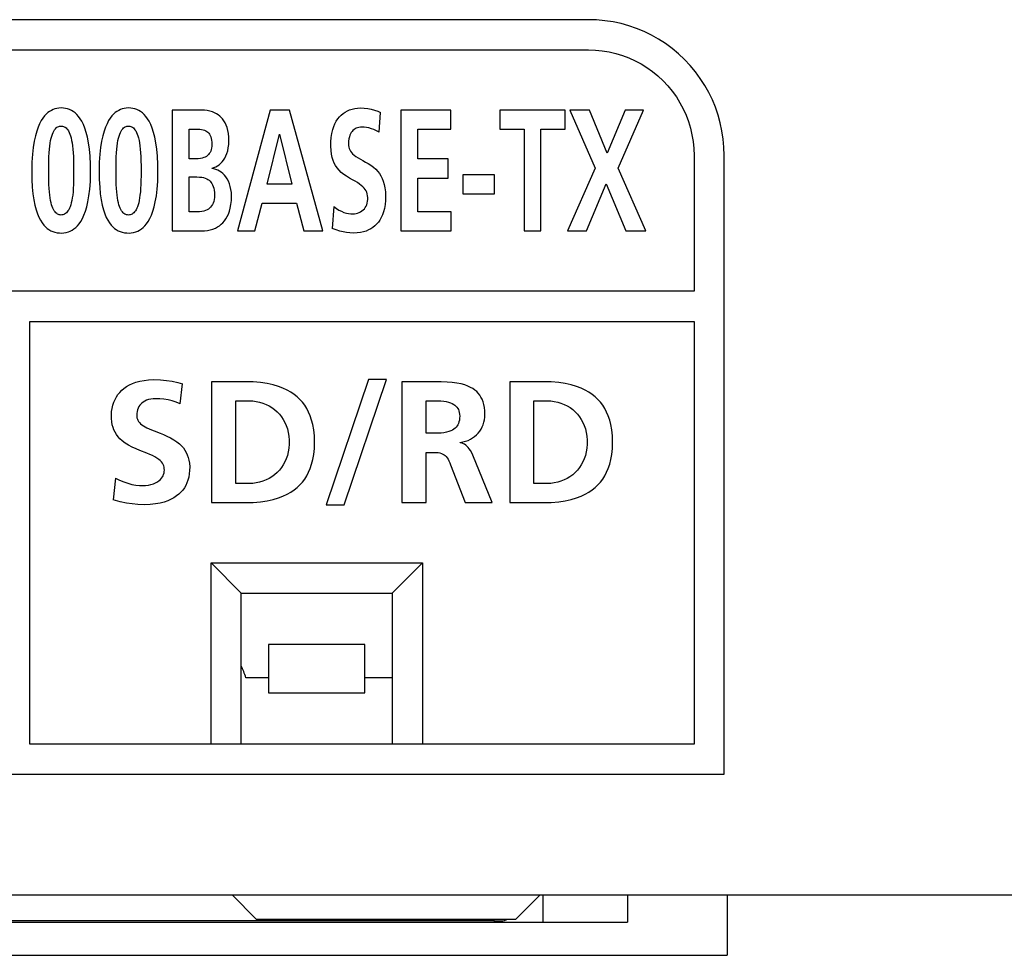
# Model space of a CAD drawing. Extents: x 0 to 819, y 0 to 477.
# Tile 12 of 24: x 644 to 661, y 178 to 194. Entities that reach past the tile are written whole.
import ezdxf

# ---------------------------------------------------------------- set-up
doc = ezdxf.new("R2010")
doc.units = 0
doc.header["$LTSCALE"] = 46.255
doc.layers.get('0').update_dxf_attribs({"linetype": 'CONTINUOUS'})
doc.layers.add('FEAT_ALL', color=7, linetype='CONTINUOUS')

msp = doc.modelspace()

# ---------------------------------------------------------------- linework, layer by layer
at = {"color": 7, "linetype": 'CONTINUOUS'}
for p, q in [((653.793, 193.812), (634.793, 193.812)), ((653.929, 193.808), (653.793, 193.812)), ((654.065, 193.795), (653.929, 193.808)), ((654.201, 193.775), (654.065, 193.795)), ((654.334, 193.746), (654.201, 193.775)), ((654.465, 193.71), (654.334, 193.746)), ((654.592, 193.666), (654.465, 193.71)), ((654.716, 193.615), (654.592, 193.666)), ((654.837, 193.556), (654.716, 193.615)), ((654.955, 193.489), (654.837, 193.556)), ((655.069, 193.415), (654.955, 193.489)), ((634.793, 193.312), (653.793, 193.312)), ((653.793, 193.312), (653.909, 193.308)), ((653.909, 193.308), (654.024, 193.297)), ((654.024, 193.297), (654.137, 193.278)), ((654.137, 193.278), (654.248, 193.252)), ((655.179, 193.334), (655.069, 193.415)), ((655.284, 193.246), (655.179, 193.334)), ((654.248, 193.252), (654.357, 193.219)), ((654.357, 193.219), (654.463, 193.179)), ((654.463, 193.179), (654.566, 193.133)), ((654.566, 193.133), (654.666, 193.079)), ((655.384, 193.153), (655.284, 193.246)), ((655.477, 193.053), (655.384, 193.153)), ((654.666, 193.079), (654.763, 193.019)), ((654.763, 193.019), (654.856, 192.952)), ((654.856, 192.952), (654.946, 192.879)), ((655.565, 192.948), (655.477, 193.053)), ((655.647, 192.838), (655.565, 192.948)), ((654.946, 192.879), (655.03, 192.799)), ((655.03, 192.799), (655.11, 192.715)), ((655.721, 192.723), (655.647, 192.838)), ((655.11, 192.715), (655.183, 192.625)), ((655.183, 192.625), (655.25, 192.532)), ((655.787, 192.605), (655.721, 192.723)), ((655.25, 192.532), (655.31, 192.435)), ((655.847, 192.484), (655.787, 192.605)), ((655.898, 192.36), (655.847, 192.484)), ((644.869, 192.293), (644.841, 192.272)), ((644.898, 192.31), (644.869, 192.293)), ((644.927, 192.324), (644.898, 192.31)), ((644.958, 192.335), (644.927, 192.324)), ((644.99, 192.342), (644.958, 192.335)), ((645.023, 192.347), (644.99, 192.342)), ((645.059, 192.349), (645.023, 192.347)), ((645.097, 192.347), (645.059, 192.349)), ((645.133, 192.342), (645.097, 192.347)), ((645.167, 192.334), (645.133, 192.342)), ((645.2, 192.322), (645.167, 192.334)), ((645.231, 192.307), (645.2, 192.322)), ((645.261, 192.289), (645.231, 192.307)), ((645.29, 192.267), (645.261, 192.289)), ((645.985, 192.293), (645.957, 192.272)), ((646.014, 192.31), (645.985, 192.293)), ((646.043, 192.324), (646.014, 192.31)), ((646.073, 192.335), (646.043, 192.324)), ((646.105, 192.342), (646.073, 192.335)), ((646.139, 192.347), (646.105, 192.342)), ((646.174, 192.349), (646.139, 192.347)), ((646.213, 192.347), (646.174, 192.349)), ((646.249, 192.342), (646.213, 192.347)), ((646.283, 192.334), (646.249, 192.342)), ((646.315, 192.322), (646.283, 192.334)), ((646.347, 192.307), (646.315, 192.322)), ((646.377, 192.289), (646.347, 192.307)), ((646.406, 192.267), (646.377, 192.289)), ((647.387, 192.315), (646.897, 192.315)), ((646.897, 192.315), (646.897, 190.312)), ((647.435, 192.313), (647.387, 192.315)), ((647.481, 192.307), (647.435, 192.313)), ((647.525, 192.298), (647.481, 192.307)), ((647.565, 192.286), (647.525, 192.298)), ((648.524, 192.315), (647.979, 190.312)), ((648.842, 192.315), (648.524, 192.315)), ((649.392, 190.312), (648.842, 192.315)), ((649.764, 192.281), (649.801, 192.301)), ((649.801, 192.301), (649.839, 192.318)), ((649.839, 192.318), (649.88, 192.331)), ((649.88, 192.331), (649.923, 192.341)), ((649.923, 192.341), (649.968, 192.347)), ((649.968, 192.347), (650.015, 192.349)), ((650.015, 192.349), (650.079, 192.347)), ((650.079, 192.347), (650.139, 192.34)), ((650.139, 192.34), (650.196, 192.33)), ((650.196, 192.33), (650.251, 192.315)), ((650.251, 192.315), (650.303, 192.298)), ((650.303, 192.298), (650.351, 192.277)), ((651.515, 192.315), (650.688, 192.315)), ((650.688, 192.315), (650.688, 190.312)), ((651.515, 191.999), (651.515, 192.315)), ((653.41, 192.315), (652.326, 192.315)), ((652.326, 192.315), (652.326, 191.999)), ((653.41, 191.999), (653.41, 192.315)), ((653.813, 192.315), (653.487, 192.315)), ((653.487, 192.315), (653.906, 191.353)), ((654.106, 191.6), (653.813, 192.315)), ((654.405, 192.315), (654.106, 191.6)), ((654.285, 191.353), (654.706, 192.315)), ((654.706, 192.315), (654.405, 192.315)), ((655.31, 192.435), (655.364, 192.335)), ((655.364, 192.335), (655.411, 192.232)), ((655.942, 192.232), (655.898, 192.36)), ((644.731, 192.139), (644.704, 192.089)), ((644.758, 192.182), (644.731, 192.139)), ((644.786, 192.218), (644.758, 192.182)), ((644.813, 192.247), (644.786, 192.218)), ((644.841, 192.272), (644.813, 192.247)), ((645.319, 192.241), (645.29, 192.267)), ((645.347, 192.21), (645.319, 192.241)), ((645.374, 192.172), (645.347, 192.21)), ((645.402, 192.128), (645.374, 192.172)), ((645.428, 192.075), (645.402, 192.128)), ((645.847, 192.14), (645.82, 192.089)), ((645.874, 192.182), (645.847, 192.14)), ((645.901, 192.218), (645.874, 192.182)), ((645.929, 192.248), (645.901, 192.218)), ((645.957, 192.272), (645.929, 192.248)), ((646.435, 192.241), (646.406, 192.267)), ((646.463, 192.21), (646.435, 192.241)), ((646.49, 192.172), (646.463, 192.21)), ((646.517, 192.128), (646.49, 192.172)), ((646.544, 192.075), (646.517, 192.128)), ((647.601, 192.271), (647.565, 192.286)), ((647.633, 192.254), (647.601, 192.271)), ((647.662, 192.236), (647.633, 192.254)), ((647.688, 192.216), (647.662, 192.236)), ((647.712, 192.193), (647.688, 192.216)), ((647.734, 192.167), (647.712, 192.193)), ((647.756, 192.137), (647.734, 192.167)), ((647.776, 192.103), (647.756, 192.137)), ((649.595, 192.089), (649.617, 192.13)), ((649.617, 192.13), (649.642, 192.168)), ((649.642, 192.168), (649.669, 192.201)), ((649.669, 192.201), (649.699, 192.231)), ((649.699, 192.231), (649.73, 192.258)), ((649.73, 192.258), (649.764, 192.281)), ((650.325, 191.947), (650.351, 192.277)), ((655.411, 192.232), (655.451, 192.125)), ((655.451, 192.125), (655.484, 192.017)), ((655.978, 192.102), (655.942, 192.232)), ((644.655, 191.963), (644.633, 191.885)), ((644.679, 192.03), (644.655, 191.963)), ((644.704, 192.089), (644.679, 192.03)), ((644.926, 191.943), (644.938, 191.966)), ((644.938, 191.966), (644.951, 191.987)), ((644.951, 191.987), (644.964, 192.004)), ((644.964, 192.004), (644.977, 192.018)), ((644.977, 192.018), (644.991, 192.029)), ((644.991, 192.029), (645.005, 192.038)), ((645.005, 192.038), (645.02, 192.044)), ((645.02, 192.044), (645.035, 192.048)), ((645.035, 192.048), (645.05, 192.05)), ((645.05, 192.05), (645.066, 192.05)), ((645.066, 192.05), (645.082, 192.048)), ((645.082, 192.048), (645.097, 192.044)), ((645.097, 192.044), (645.112, 192.038)), ((645.112, 192.038), (645.126, 192.03)), ((645.126, 192.03), (645.141, 192.019)), ((645.141, 192.019), (645.154, 192.005)), ((645.154, 192.005), (645.168, 191.989)), ((645.168, 191.989), (645.181, 191.968)), ((645.181, 191.968), (645.193, 191.945)), ((645.453, 192.014), (645.428, 192.075)), ((645.476, 191.944), (645.453, 192.014)), ((645.771, 191.963), (645.749, 191.885)), ((645.795, 192.03), (645.771, 191.963)), ((645.82, 192.089), (645.795, 192.03)), ((646.041, 191.943), (646.053, 191.966)), ((646.053, 191.966), (646.066, 191.987)), ((646.066, 191.987), (646.079, 192.004)), ((646.079, 192.004), (646.093, 192.018)), ((646.093, 192.018), (646.107, 192.029)), ((646.107, 192.029), (646.121, 192.038)), ((646.121, 192.038), (646.135, 192.044)), ((646.135, 192.044), (646.15, 192.048)), ((646.15, 192.048), (646.166, 192.05)), ((646.166, 192.05), (646.181, 192.05)), ((646.181, 192.05), (646.197, 192.048)), ((646.197, 192.048), (646.213, 192.044)), ((646.213, 192.044), (646.227, 192.038)), ((646.227, 192.038), (646.242, 192.03)), ((646.242, 192.03), (646.256, 192.019)), ((646.256, 192.019), (646.27, 192.005)), ((646.27, 192.005), (646.283, 191.989)), ((646.283, 191.989), (646.296, 191.968)), ((646.296, 191.968), (646.309, 191.945)), ((646.569, 192.014), (646.544, 192.075)), ((646.592, 191.944), (646.569, 192.014)), ((647.178, 191.999), (647.286, 191.999)), ((647.178, 191.505), (647.178, 191.999)), ((647.286, 191.999), (647.323, 191.998)), ((647.323, 191.998), (647.356, 191.996)), ((647.356, 191.996), (647.386, 191.992)), ((647.386, 191.992), (647.411, 191.987)), ((647.411, 191.987), (647.434, 191.979)), ((647.434, 191.979), (647.454, 191.97)), ((647.454, 191.97), (647.472, 191.959)), ((647.793, 192.066), (647.776, 192.103)), ((647.808, 192.024), (647.793, 192.066)), ((647.821, 191.978), (647.808, 192.024)), ((647.83, 191.925), (647.821, 191.978)), ((649.543, 191.929), (649.558, 191.99)), ((649.558, 191.99), (649.575, 192.043)), ((649.575, 192.043), (649.595, 192.089)), ((649.894, 191.977), (649.879, 191.961)), ((649.911, 191.991), (649.894, 191.977)), ((649.929, 192.003), (649.911, 191.991)), ((649.949, 192.013), (649.929, 192.003)), ((649.971, 192.022), (649.949, 192.013)), ((649.993, 192.028), (649.971, 192.022)), ((650.016, 192.032), (649.993, 192.028)), ((650.04, 192.033), (650.016, 192.032)), ((650.077, 192.032), (650.04, 192.033)), ((650.117, 192.027), (650.077, 192.032)), ((650.158, 192.018), (650.117, 192.027)), ((650.199, 192.006), (650.158, 192.018)), ((650.241, 191.99), (650.199, 192.006)), ((650.283, 191.971), (650.241, 191.99)), ((650.325, 191.947), (650.283, 191.971)), ((650.969, 191.999), (651.515, 191.999)), ((650.969, 191.505), (650.969, 191.999)), ((652.326, 191.999), (652.727, 191.999)), ((652.727, 191.999), (652.727, 190.312)), ((653.008, 191.999), (653.41, 191.999)), ((653.008, 190.312), (653.008, 191.999)), ((655.484, 192.017), (655.509, 191.906)), ((656.006, 191.969), (655.978, 192.102)), ((656.027, 191.834), (656.006, 191.969)), ((644.633, 191.885), (644.614, 191.797)), ((644.878, 191.767), (644.886, 191.81)), ((644.886, 191.81), (644.895, 191.849)), ((644.895, 191.849), (644.904, 191.884)), ((644.904, 191.884), (644.915, 191.915)), ((644.915, 191.915), (644.926, 191.943)), ((645.193, 191.945), (645.205, 191.918)), ((645.205, 191.918), (645.216, 191.886)), ((645.216, 191.886), (645.225, 191.852)), ((645.225, 191.852), (645.234, 191.813)), ((645.234, 191.813), (645.242, 191.769)), ((645.497, 191.863), (645.476, 191.944)), ((645.515, 191.772), (645.497, 191.863)), ((645.749, 191.885), (645.729, 191.797)), ((645.994, 191.767), (646.001, 191.81)), ((646.001, 191.81), (646.01, 191.849)), ((646.01, 191.849), (646.02, 191.884)), ((646.02, 191.884), (646.03, 191.915)), ((646.03, 191.915), (646.041, 191.943)), ((646.309, 191.945), (646.32, 191.918)), ((646.32, 191.918), (646.331, 191.886)), ((646.331, 191.886), (646.341, 191.852)), ((646.341, 191.852), (646.35, 191.813)), ((646.35, 191.813), (646.358, 191.769)), ((646.612, 191.864), (646.592, 191.944)), ((646.63, 191.773), (646.612, 191.864)), ((647.472, 191.959), (647.489, 191.946)), ((647.489, 191.946), (647.504, 191.931)), ((647.504, 191.931), (647.517, 191.913)), ((647.517, 191.913), (647.529, 191.894)), ((647.529, 191.894), (647.539, 191.871)), ((647.539, 191.871), (647.547, 191.846)), ((647.547, 191.846), (647.553, 191.817)), ((647.553, 191.817), (647.556, 191.785)), ((647.836, 191.866), (647.83, 191.925)), ((647.838, 191.801), (647.836, 191.866)), ((647.836, 191.742), (647.838, 191.801)), ((648.472, 191.086), (648.675, 191.913)), ((648.675, 191.913), (648.679, 191.913)), ((648.679, 191.913), (648.882, 191.086)), ((649.527, 191.788), (649.532, 191.861)), ((649.532, 191.861), (649.543, 191.929)), ((649.821, 191.798), (649.819, 191.755)), ((649.826, 191.836), (649.821, 191.798)), ((649.834, 191.869), (649.826, 191.836)), ((649.843, 191.897), (649.834, 191.869)), ((649.854, 191.921), (649.843, 191.897)), ((649.866, 191.942), (649.854, 191.921)), ((649.879, 191.961), (649.866, 191.942)), ((655.509, 191.906), (655.528, 191.792)), ((656.039, 191.698), (656.027, 191.834)), ((644.597, 191.696), (644.585, 191.582)), ((644.614, 191.797), (644.597, 191.696)), ((644.861, 191.606), (644.866, 191.665)), ((644.866, 191.665), (644.871, 191.719)), ((644.871, 191.719), (644.878, 191.767)), ((645.242, 191.769), (645.249, 191.721)), ((645.249, 191.721), (645.255, 191.667)), ((645.255, 191.667), (645.26, 191.608)), ((645.529, 191.669), (645.515, 191.772)), ((645.54, 191.549), (645.529, 191.669)), ((645.713, 191.696), (645.7, 191.582)), ((645.729, 191.797), (645.713, 191.696)), ((645.977, 191.606), (645.981, 191.665)), ((645.981, 191.665), (645.987, 191.719)), ((645.987, 191.719), (645.994, 191.767)), ((646.358, 191.769), (646.365, 191.721)), ((646.365, 191.721), (646.371, 191.667)), ((646.371, 191.667), (646.376, 191.608)), ((646.645, 191.669), (646.63, 191.773)), ((646.656, 191.549), (646.645, 191.669)), ((647.537, 191.634), (647.527, 191.613)), ((647.546, 191.659), (647.537, 191.634)), ((647.552, 191.686), (647.546, 191.659)), ((647.556, 191.716), (647.552, 191.686)), ((647.556, 191.785), (647.557, 191.749)), ((647.557, 191.749), (647.556, 191.716)), ((647.805, 191.594), (647.819, 191.639)), ((647.819, 191.639), (647.829, 191.688)), ((647.829, 191.688), (647.836, 191.742)), ((649.526, 191.714), (649.527, 191.788)), ((649.53, 191.644), (649.526, 191.714)), ((649.539, 191.582), (649.53, 191.644)), ((649.819, 191.755), (649.821, 191.727)), ((649.821, 191.727), (649.825, 191.701)), ((649.825, 191.701), (649.831, 191.678)), ((649.831, 191.678), (649.841, 191.655)), ((649.841, 191.655), (649.853, 191.633)), ((655.528, 191.792), (655.539, 191.678)), ((655.539, 191.678), (655.543, 191.562)), ((656.043, 191.562), (656.039, 191.698)), ((644.585, 191.582), (644.576, 191.453)), ((644.855, 191.47), (644.858, 191.541)), ((644.858, 191.541), (644.861, 191.606)), ((645.26, 191.608), (645.264, 191.543)), ((645.264, 191.543), (645.266, 191.471)), ((645.547, 191.413), (645.54, 191.549)), ((645.7, 191.582), (645.692, 191.453)), ((645.971, 191.47), (645.973, 191.541)), ((645.973, 191.541), (645.977, 191.606)), ((646.376, 191.608), (646.379, 191.543)), ((646.379, 191.543), (646.382, 191.471)), ((646.663, 191.413), (646.656, 191.549)), ((647.292, 191.505), (647.178, 191.505)), ((647.332, 191.507), (647.292, 191.505)), ((647.367, 191.511), (647.332, 191.507)), ((647.397, 191.517), (647.367, 191.511)), ((647.423, 191.526), (647.397, 191.517)), ((647.446, 191.536), (647.423, 191.526)), ((647.466, 191.547), (647.446, 191.536)), ((647.484, 191.561), (647.466, 191.547)), ((647.5, 191.577), (647.484, 191.561)), ((647.514, 191.594), (647.5, 191.577)), ((647.527, 191.613), (647.514, 191.594)), ((647.726, 191.457), (647.749, 191.486)), ((647.749, 191.486), (647.77, 191.518)), ((647.77, 191.518), (647.789, 191.554)), ((647.789, 191.554), (647.805, 191.594)), ((649.551, 191.528), (649.539, 191.582)), ((649.566, 191.48), (649.551, 191.528)), ((649.585, 191.437), (649.566, 191.48)), ((649.853, 191.633), (649.868, 191.612)), ((649.868, 191.612), (649.888, 191.59)), ((649.888, 191.59), (649.913, 191.568)), ((649.913, 191.568), (649.943, 191.546)), ((649.943, 191.546), (649.978, 191.524)), ((649.978, 191.524), (650.016, 191.502)), ((650.016, 191.502), (650.058, 191.479)), ((650.058, 191.479), (650.102, 191.454)), ((651.469, 191.505), (650.969, 191.505)), ((651.469, 191.189), (651.469, 191.505)), ((655.543, 191.562), (655.543, 189.312)), ((656.043, 181.312), (656.043, 191.562)), ((644.576, 191.453), (644.573, 191.307)), ((644.854, 191.392), (644.855, 191.47)), ((644.854, 191.307), (644.854, 191.392)), ((645.266, 191.471), (645.267, 191.393)), ((645.267, 191.393), (645.267, 191.307)), ((645.548, 191.269), (645.547, 191.413)), ((645.692, 191.453), (645.688, 191.307)), ((645.97, 191.392), (645.971, 191.47)), ((645.97, 191.307), (645.97, 191.392)), ((646.382, 191.471), (646.383, 191.393)), ((646.383, 191.393), (646.383, 191.307)), ((646.664, 191.27), (646.663, 191.413)), ((647.559, 191.353), (647.59, 191.363)), ((647.559, 191.347), (647.559, 191.353)), ((647.591, 191.341), (647.559, 191.347)), ((647.59, 191.363), (647.62, 191.375)), ((647.623, 191.332), (647.591, 191.341)), ((647.62, 191.375), (647.649, 191.391)), ((647.654, 191.32), (647.623, 191.332)), ((647.649, 191.391), (647.676, 191.41)), ((647.683, 191.304), (647.654, 191.32)), ((647.676, 191.41), (647.702, 191.432)), ((647.702, 191.432), (647.726, 191.457)), ((649.607, 191.396), (649.585, 191.437)), ((649.633, 191.357), (649.607, 191.396)), ((649.664, 191.32), (649.633, 191.357)), ((649.7, 191.283), (649.664, 191.32)), ((650.102, 191.454), (650.147, 191.428)), ((650.147, 191.428), (650.191, 191.399)), ((650.191, 191.399), (650.233, 191.367)), ((650.233, 191.367), (650.271, 191.334)), ((650.271, 191.334), (650.303, 191.299)), ((653.906, 191.353), (653.445, 190.312)), ((654.745, 190.312), (654.285, 191.353)), ((644.573, 191.307), (644.575, 191.166)), ((644.575, 191.166), (644.582, 191.039)), ((644.854, 191.225), (644.854, 191.307)), ((644.855, 191.15), (644.854, 191.225)), ((644.857, 191.08), (644.855, 191.15)), ((645.266, 191.149), (645.264, 191.08)), ((645.267, 191.225), (645.266, 191.149)), ((645.267, 191.307), (645.267, 191.225)), ((645.544, 191.129), (645.548, 191.269)), ((645.688, 191.307), (645.691, 191.166)), ((645.691, 191.166), (645.698, 191.039)), ((645.97, 191.225), (645.97, 191.307)), ((645.971, 191.15), (645.97, 191.225)), ((645.973, 191.08), (645.971, 191.15)), ((646.382, 191.149), (646.38, 191.08)), ((646.383, 191.225), (646.382, 191.149)), ((646.383, 191.307), (646.383, 191.225)), ((646.66, 191.129), (646.664, 191.27)), ((647.178, 191.207), (647.31, 191.207)), ((647.178, 190.627), (647.178, 191.207)), ((647.31, 191.207), (647.352, 191.205)), ((647.352, 191.205), (647.388, 191.201)), ((647.388, 191.201), (647.42, 191.195)), ((647.42, 191.195), (647.447, 191.187)), ((647.447, 191.187), (647.471, 191.177)), ((647.471, 191.177), (647.491, 191.166)), ((647.491, 191.166), (647.51, 191.153)), ((647.51, 191.153), (647.526, 191.137)), ((647.711, 191.285), (647.683, 191.304)), ((647.738, 191.263), (647.711, 191.285)), ((647.764, 191.237), (647.738, 191.263)), ((647.788, 191.207), (647.764, 191.237)), ((647.81, 191.174), (647.788, 191.207)), ((647.83, 191.136), (647.81, 191.174)), ((649.742, 191.249), (649.7, 191.283)), ((649.788, 191.217), (649.742, 191.249)), ((649.836, 191.187), (649.788, 191.217)), ((649.884, 191.16), (649.836, 191.187)), ((649.928, 191.135), (649.884, 191.16)), ((650.303, 191.299), (650.332, 191.262)), ((650.332, 191.262), (650.356, 191.223)), ((650.356, 191.223), (650.378, 191.181)), ((650.378, 191.181), (650.396, 191.135)), ((650.969, 191.189), (651.469, 191.189)), ((650.969, 190.627), (650.969, 191.189)), ((652.24, 191.241), (651.712, 191.241)), ((651.712, 191.241), (651.712, 190.926)), ((652.24, 190.926), (652.24, 191.241)), ((644.582, 191.039), (644.593, 190.927)), ((644.86, 191.017), (644.857, 191.08)), ((644.865, 190.959), (644.86, 191.017)), ((645.261, 191.016), (645.257, 190.959)), ((645.264, 191.08), (645.261, 191.016)), ((645.521, 190.892), (645.535, 191.002)), ((645.535, 191.002), (645.544, 191.129)), ((645.698, 191.039), (645.708, 190.927)), ((645.976, 191.017), (645.973, 191.08)), ((645.98, 190.959), (645.976, 191.017)), ((646.377, 191.016), (646.372, 190.959)), ((646.38, 191.08), (646.377, 191.016)), ((646.637, 190.893), (646.65, 191.002)), ((646.65, 191.002), (646.66, 191.129)), ((647.526, 191.137), (647.542, 191.12)), ((647.542, 191.12), (647.556, 191.099)), ((647.556, 191.099), (647.568, 191.076)), ((647.568, 191.076), (647.579, 191.05)), ((647.579, 191.05), (647.588, 191.02)), ((647.588, 191.02), (647.595, 190.987)), ((647.595, 190.987), (647.599, 190.948)), ((647.847, 191.095), (647.83, 191.136)), ((647.861, 191.049), (647.847, 191.095)), ((647.872, 191), (647.861, 191.049)), ((647.879, 190.947), (647.872, 191)), ((648.882, 191.086), (648.472, 191.086)), ((649.967, 191.112), (649.928, 191.135)), ((650.002, 191.089), (649.967, 191.112)), ((650.032, 191.067), (650.002, 191.089)), ((650.058, 191.045), (650.032, 191.067)), ((650.08, 191.022), (650.058, 191.045)), ((650.098, 190.999), (650.08, 191.022)), ((650.112, 190.976), (650.098, 190.999)), ((650.396, 191.135), (650.411, 191.083)), ((650.411, 191.083), (650.423, 191.026)), ((650.423, 191.026), (650.431, 190.961)), ((653.763, 190.312), (654.09, 191.092)), ((654.09, 191.092), (654.414, 190.312)), ((644.593, 190.927), (644.607, 190.827)), ((644.607, 190.827), (644.625, 190.74)), ((644.87, 190.907), (644.865, 190.959)), ((644.877, 190.86), (644.87, 190.907)), ((644.884, 190.818), (644.877, 190.86)), ((645.244, 190.859), (645.237, 190.817)), ((645.251, 190.906), (645.244, 190.859)), ((645.257, 190.959), (645.251, 190.906)), ((645.504, 190.796), (645.521, 190.892)), ((645.708, 190.927), (645.723, 190.827)), ((645.723, 190.827), (645.741, 190.739)), ((645.986, 190.907), (645.98, 190.959)), ((645.992, 190.86), (645.986, 190.907)), ((646, 190.818), (645.992, 190.86)), ((646.36, 190.859), (646.352, 190.817)), ((646.366, 190.906), (646.36, 190.859)), ((646.372, 190.959), (646.366, 190.906)), ((646.62, 190.797), (646.637, 190.893)), ((647.594, 190.832), (647.587, 190.802)), ((647.598, 190.867), (647.594, 190.832)), ((647.6, 190.906), (647.598, 190.867)), ((647.599, 190.948), (647.6, 190.906)), ((647.881, 190.891), (647.879, 190.947)), ((647.879, 190.817), (647.881, 190.891)), ((650.123, 190.952), (650.112, 190.976)), ((650.131, 190.925), (650.123, 190.952)), ((650.137, 190.896), (650.131, 190.925)), ((650.14, 190.866), (650.137, 190.896)), ((650.137, 190.803), (650.14, 190.834)), ((650.14, 190.834), (650.14, 190.866)), ((650.431, 190.961), (650.434, 190.89)), ((650.434, 190.89), (650.432, 190.819)), ((651.712, 190.926), (652.24, 190.926)), ((644.625, 190.74), (644.645, 190.663)), ((644.645, 190.663), (644.668, 190.596)), ((644.892, 190.779), (644.884, 190.818)), ((644.902, 190.745), (644.892, 190.779)), ((644.912, 190.715), (644.902, 190.745)), ((644.922, 190.688), (644.912, 190.715)), ((644.934, 190.665), (644.922, 190.688)), ((644.946, 190.644), (644.934, 190.665)), ((645.186, 190.664), (645.173, 190.643)), ((645.198, 190.688), (645.186, 190.664)), ((645.209, 190.714), (645.198, 190.688)), ((645.219, 190.745), (645.209, 190.714)), ((645.228, 190.779), (645.219, 190.745)), ((645.237, 190.817), (645.228, 190.779)), ((645.462, 190.637), (645.485, 190.712)), ((645.485, 190.712), (645.504, 190.796)), ((645.741, 190.739), (645.761, 190.662)), ((645.761, 190.662), (645.784, 190.595)), ((646.008, 190.779), (646, 190.818)), ((646.017, 190.745), (646.008, 190.779)), ((646.027, 190.715), (646.017, 190.745)), ((646.038, 190.688), (646.027, 190.715)), ((646.049, 190.665), (646.038, 190.688)), ((646.062, 190.644), (646.049, 190.665)), ((646.301, 190.664), (646.289, 190.643)), ((646.313, 190.688), (646.301, 190.664)), ((646.324, 190.714), (646.313, 190.688)), ((646.334, 190.745), (646.324, 190.714)), ((646.344, 190.779), (646.334, 190.745)), ((646.352, 190.817), (646.344, 190.779)), ((646.578, 190.638), (646.601, 190.712)), ((646.601, 190.712), (646.62, 190.797)), ((647.477, 190.662), (647.452, 190.651)), ((647.498, 190.675), (647.477, 190.662)), ((647.518, 190.691), (647.498, 190.675)), ((647.536, 190.708), (647.518, 190.691)), ((647.552, 190.728), (647.536, 190.708)), ((647.565, 190.75), (647.552, 190.728)), ((647.577, 190.774), (647.565, 190.75)), ((647.587, 190.802), (647.577, 190.774)), ((647.847, 190.639), (647.861, 190.691)), ((647.861, 190.691), (647.872, 190.75)), ((647.872, 190.75), (647.879, 190.817)), ((648.27, 190.312), (648.392, 190.771)), ((648.392, 190.771), (648.961, 190.771)), ((648.961, 190.771), (649.08, 190.312)), ((649.574, 190.716), (649.548, 190.355)), ((649.574, 190.716), (649.619, 190.684)), ((649.619, 190.684), (649.662, 190.658)), ((649.662, 190.658), (649.704, 190.637)), ((650.043, 190.644), (650.063, 190.661)), ((650.063, 190.661), (650.082, 190.68)), ((650.082, 190.68), (650.097, 190.701)), ((650.097, 190.701), (650.111, 190.723)), ((650.111, 190.723), (650.122, 190.747)), ((650.122, 190.747), (650.13, 190.774)), ((650.13, 190.774), (650.137, 190.803)), ((650.415, 190.686), (650.4, 190.628)), ((650.425, 190.75), (650.415, 190.686)), ((650.432, 190.819), (650.425, 190.75)), ((644.668, 190.596), (644.692, 190.538)), ((644.692, 190.538), (644.718, 190.488)), ((644.959, 190.626), (644.946, 190.644)), ((644.972, 190.612), (644.959, 190.626)), ((644.986, 190.6), (644.972, 190.612)), ((645, 190.591), (644.986, 190.6)), ((645.014, 190.584), (645, 190.591)), ((645.029, 190.579), (645.014, 190.584)), ((645.044, 190.577), (645.029, 190.579)), ((645.059, 190.576), (645.044, 190.577)), ((645.074, 190.577), (645.059, 190.576)), ((645.089, 190.579), (645.074, 190.577)), ((645.104, 190.584), (645.089, 190.579)), ((645.118, 190.591), (645.104, 190.584)), ((645.133, 190.6), (645.118, 190.591)), ((645.147, 190.611), (645.133, 190.6)), ((645.16, 190.626), (645.147, 190.611)), ((645.173, 190.643), (645.16, 190.626)), ((645.385, 190.47), (645.412, 190.517)), ((645.412, 190.517), (645.438, 190.573)), ((645.438, 190.573), (645.462, 190.637)), ((645.784, 190.595), (645.808, 190.537)), ((645.808, 190.537), (645.834, 190.488)), ((646.074, 190.626), (646.062, 190.644)), ((646.088, 190.612), (646.074, 190.626)), ((646.101, 190.6), (646.088, 190.612)), ((646.116, 190.591), (646.101, 190.6)), ((646.13, 190.584), (646.116, 190.591)), ((646.145, 190.579), (646.13, 190.584)), ((646.159, 190.577), (646.145, 190.579)), ((646.174, 190.576), (646.159, 190.577)), ((646.19, 190.577), (646.174, 190.576)), ((646.205, 190.579), (646.19, 190.577)), ((646.219, 190.584), (646.205, 190.579)), ((646.234, 190.591), (646.219, 190.584)), ((646.248, 190.6), (646.234, 190.591)), ((646.262, 190.611), (646.248, 190.6)), ((646.276, 190.626), (646.262, 190.611)), ((646.289, 190.643), (646.276, 190.626)), ((646.501, 190.47), (646.528, 190.517)), ((646.528, 190.517), (646.554, 190.573)), ((646.554, 190.573), (646.578, 190.638)), ((647.31, 190.627), (647.178, 190.627)), ((647.354, 190.629), (647.31, 190.627)), ((647.391, 190.634), (647.354, 190.629)), ((647.424, 190.641), (647.391, 190.634)), ((647.452, 190.651), (647.424, 190.641)), ((647.764, 190.478), (647.788, 190.512)), ((647.788, 190.512), (647.81, 190.55)), ((647.81, 190.55), (647.83, 190.592)), ((647.83, 190.592), (647.847, 190.639)), ((649.704, 190.637), (649.745, 190.62)), ((649.745, 190.62), (649.785, 190.607)), ((649.785, 190.607), (649.822, 190.599)), ((649.822, 190.599), (649.858, 190.594)), ((649.858, 190.594), (649.891, 190.593)), ((649.891, 190.593), (649.917, 190.594)), ((649.917, 190.594), (649.944, 190.599)), ((649.944, 190.599), (649.97, 190.606)), ((649.97, 190.606), (649.996, 190.616)), ((649.996, 190.616), (650.02, 190.629)), ((650.02, 190.629), (650.043, 190.644)), ((650.339, 190.493), (650.314, 190.457)), ((650.361, 190.533), (650.339, 190.493)), ((650.382, 190.577), (650.361, 190.533)), ((650.4, 190.628), (650.382, 190.577)), ((651.519, 190.627), (650.969, 190.627)), ((651.519, 190.312), (651.519, 190.627)), ((644.718, 190.488), (644.745, 190.446)), ((644.745, 190.446), (644.772, 190.41)), ((644.772, 190.41), (644.8, 190.38)), ((644.8, 190.38), (644.828, 190.355)), ((644.828, 190.355), (644.857, 190.334)), ((644.857, 190.334), (644.888, 190.316)), ((645.243, 190.325), (645.272, 190.345)), ((645.272, 190.345), (645.301, 190.368)), ((645.301, 190.368), (645.329, 190.396)), ((645.329, 190.396), (645.357, 190.43)), ((645.357, 190.43), (645.385, 190.47)), ((645.834, 190.488), (645.861, 190.445)), ((645.861, 190.445), (645.888, 190.41)), ((645.888, 190.41), (645.916, 190.38)), ((645.916, 190.38), (645.944, 190.355)), ((645.944, 190.355), (645.973, 190.334)), ((645.973, 190.334), (646.004, 190.316)), ((646.359, 190.326), (646.389, 190.345)), ((646.389, 190.345), (646.417, 190.369)), ((646.417, 190.369), (646.445, 190.396)), ((646.445, 190.396), (646.473, 190.43)), ((646.473, 190.43), (646.501, 190.47)), ((647.484, 190.32), (647.531, 190.33)), ((647.531, 190.33), (647.574, 190.343)), ((647.574, 190.343), (647.614, 190.359)), ((647.614, 190.359), (647.65, 190.378)), ((647.65, 190.378), (647.683, 190.399)), ((647.683, 190.399), (647.712, 190.422)), ((647.712, 190.422), (647.739, 190.448)), ((647.739, 190.448), (647.764, 190.478)), ((649.615, 190.331), (649.548, 190.355)), ((649.678, 190.31), (649.615, 190.331)), ((650.19, 190.348), (650.152, 190.328)), ((650.225, 190.371), (650.19, 190.348)), ((650.257, 190.396), (650.225, 190.371)), ((650.286, 190.425), (650.257, 190.396)), ((650.314, 190.457), (650.286, 190.425)), ((644.888, 190.316), (644.92, 190.302)), ((644.92, 190.302), (644.955, 190.29)), ((644.955, 190.29), (644.992, 190.282)), ((644.992, 190.282), (645.03, 190.278)), ((645.03, 190.278), (645.068, 190.277)), ((645.068, 190.277), (645.106, 190.28)), ((645.106, 190.28), (645.143, 190.286)), ((645.143, 190.286), (645.179, 190.296)), ((645.179, 190.296), (645.212, 190.309)), ((645.212, 190.309), (645.243, 190.325)), ((646.004, 190.316), (646.037, 190.302)), ((646.037, 190.302), (646.071, 190.29)), ((646.071, 190.29), (646.108, 190.282)), ((646.108, 190.282), (646.146, 190.278)), ((646.146, 190.278), (646.184, 190.277)), ((646.184, 190.277), (646.222, 190.28)), ((646.222, 190.28), (646.259, 190.286)), ((646.259, 190.286), (646.295, 190.296)), ((646.295, 190.296), (646.328, 190.309)), ((646.328, 190.309), (646.359, 190.326)), ((646.897, 190.312), (647.387, 190.312)), ((647.387, 190.312), (647.436, 190.314)), ((647.436, 190.314), (647.484, 190.32)), ((647.979, 190.312), (648.27, 190.312)), ((649.08, 190.312), (649.392, 190.312)), ((649.734, 190.295), (649.678, 190.31)), ((649.788, 190.285), (649.734, 190.295)), ((649.844, 190.279), (649.788, 190.285)), ((649.907, 190.277), (649.844, 190.279)), ((649.964, 190.28), (649.907, 190.277)), ((650.017, 190.286), (649.964, 190.28)), ((650.066, 190.297), (650.017, 190.286)), ((650.111, 190.311), (650.066, 190.297)), ((650.152, 190.328), (650.111, 190.311)), ((650.688, 190.312), (651.519, 190.312)), ((652.727, 190.312), (653.008, 190.312)), ((653.445, 190.312), (653.763, 190.312)), ((654.414, 190.312), (654.745, 190.312)), ((655.543, 189.312), (633.043, 189.312)), ((644.543, 188.812), (655.543, 188.812)), ((644.543, 181.812), (644.543, 188.812)), ((655.543, 188.812), (655.543, 181.812)), ((646.101, 187.704), (646.143, 187.734)), ((646.143, 187.734), (646.19, 187.761)), ((646.19, 187.761), (646.242, 187.785)), ((646.242, 187.785), (646.299, 187.806)), ((646.299, 187.806), (646.363, 187.823)), ((646.363, 187.823), (646.433, 187.837)), ((646.433, 187.837), (646.509, 187.846)), ((646.509, 187.846), (646.592, 187.849)), ((646.592, 187.849), (646.704, 187.845)), ((646.704, 187.845), (646.806, 187.836)), ((646.806, 187.836), (646.901, 187.821)), ((646.901, 187.821), (646.99, 187.801)), ((646.99, 187.801), (647.071, 187.777)), ((647.034, 187.447), (647.071, 187.777)), ((648.101, 187.814), (647.552, 187.814)), ((647.552, 187.814), (647.552, 185.812)), ((648.24, 187.811), (648.101, 187.814)), ((648.364, 187.8), (648.24, 187.811)), ((648.475, 187.783), (648.364, 187.8)), ((648.572, 187.762), (648.475, 187.783)), ((648.658, 187.737), (648.572, 187.762)), ((648.734, 187.708), (648.658, 187.737)), ((650.151, 187.849), (649.45, 185.777)), ((649.749, 185.777), (650.449, 187.849)), ((650.449, 187.849), (650.151, 187.849)), ((651.252, 187.814), (650.703, 187.814)), ((650.703, 187.814), (650.703, 185.812)), ((651.357, 187.813), (651.252, 187.814)), ((651.452, 187.809), (651.357, 187.813)), ((651.539, 187.802), (651.452, 187.809)), ((651.616, 187.791), (651.539, 187.802)), ((651.685, 187.777), (651.616, 187.791)), ((651.746, 187.76), (651.685, 187.777)), ((651.797, 187.741), (651.746, 187.76)), ((651.841, 187.721), (651.797, 187.741)), ((651.879, 187.699), (651.841, 187.721)), ((653.038, 187.814), (652.49, 187.814)), ((652.49, 187.814), (652.49, 185.812)), ((653.177, 187.811), (653.038, 187.814)), ((653.301, 187.8), (653.177, 187.811)), ((653.411, 187.783), (653.301, 187.8)), ((653.509, 187.762), (653.411, 187.783)), ((653.595, 187.737), (653.509, 187.762)), ((653.671, 187.708), (653.595, 187.737)), ((645.952, 187.522), (645.975, 187.563)), ((645.975, 187.563), (646, 187.602)), ((646, 187.602), (646.03, 187.638)), ((646.03, 187.638), (646.063, 187.672)), ((646.063, 187.672), (646.101, 187.704)), ((648.802, 187.676), (648.734, 187.708)), ((648.863, 187.642), (648.802, 187.676)), ((648.919, 187.605), (648.863, 187.642)), ((648.969, 187.565), (648.919, 187.605)), ((649.014, 187.522), (648.969, 187.565)), ((651.913, 187.675), (651.879, 187.699)), ((651.943, 187.65), (651.913, 187.675)), ((651.969, 187.622), (651.943, 187.65)), ((651.993, 187.592), (651.969, 187.622)), ((652.014, 187.56), (651.993, 187.592)), ((652.032, 187.523), (652.014, 187.56)), ((653.739, 187.676), (653.671, 187.708)), ((653.8, 187.642), (653.739, 187.676)), ((653.855, 187.605), (653.8, 187.642)), ((653.906, 187.565), (653.855, 187.605)), ((653.951, 187.522), (653.906, 187.565)), ((645.904, 187.373), (645.916, 187.426)), ((645.916, 187.426), (645.932, 187.476)), ((645.932, 187.476), (645.952, 187.522)), ((646.347, 187.401), (646.335, 187.377)), ((646.362, 187.423), (646.347, 187.401)), ((646.379, 187.443), (646.362, 187.423)), ((646.399, 187.461), (646.379, 187.443)), ((646.421, 187.478), (646.399, 187.461)), ((646.446, 187.493), (646.421, 187.478)), ((646.475, 187.506), (646.446, 187.493)), ((646.507, 187.517), (646.475, 187.506)), ((646.543, 187.526), (646.507, 187.517)), ((646.583, 187.531), (646.543, 187.526)), ((646.627, 187.533), (646.583, 187.531)), ((646.693, 187.531), (646.627, 187.533)), ((646.761, 187.524), (646.693, 187.531)), ((646.83, 187.512), (646.761, 187.524)), ((646.899, 187.495), (646.83, 187.512)), ((646.967, 187.473), (646.899, 187.495)), ((647.034, 187.447), (646.967, 187.473)), ((647.954, 187.499), (648.178, 187.499)), ((647.954, 186.127), (647.954, 187.499)), ((648.178, 187.499), (648.235, 187.496)), ((648.235, 187.496), (648.292, 187.489)), ((648.292, 187.489), (648.348, 187.477)), ((648.348, 187.477), (648.402, 187.46)), ((648.402, 187.46), (648.455, 187.439)), ((648.455, 187.439), (648.505, 187.414)), ((648.505, 187.414), (648.552, 187.385)), ((649.056, 187.475), (649.014, 187.522)), ((649.094, 187.425), (649.056, 187.475)), ((649.128, 187.371), (649.094, 187.425)), ((651.105, 187.499), (651.237, 187.499)), ((651.105, 186.959), (651.105, 187.499)), ((651.237, 187.499), (651.296, 187.498)), ((651.296, 187.498), (651.349, 187.495)), ((651.349, 187.495), (651.397, 187.491)), ((651.397, 187.491), (651.439, 187.484)), ((651.439, 187.484), (651.477, 187.475)), ((651.477, 187.475), (651.51, 187.465)), ((651.51, 187.465), (651.538, 187.452)), ((651.538, 187.452), (651.562, 187.439)), ((651.562, 187.439), (651.583, 187.424)), ((651.583, 187.424), (651.6, 187.408)), ((651.6, 187.408), (651.616, 187.391)), ((652.048, 187.483), (652.032, 187.523)), ((652.061, 187.439), (652.048, 187.483)), ((652.071, 187.389), (652.061, 187.439)), ((652.891, 187.499), (653.115, 187.499)), ((652.891, 186.127), (652.891, 187.499)), ((653.115, 187.499), (653.172, 187.496)), ((653.172, 187.496), (653.229, 187.489)), ((653.229, 187.489), (653.285, 187.477)), ((653.285, 187.477), (653.339, 187.46)), ((653.339, 187.46), (653.392, 187.439)), ((653.392, 187.439), (653.442, 187.414)), ((653.442, 187.414), (653.489, 187.385)), ((653.993, 187.475), (653.951, 187.522)), ((654.031, 187.425), (653.993, 187.475)), ((654.065, 187.371), (654.031, 187.425)), ((645.893, 187.261), (645.896, 187.318)), ((645.893, 187.205), (645.893, 187.261)), ((645.896, 187.318), (645.904, 187.373)), ((646.313, 187.289), (646.311, 187.255)), ((646.311, 187.255), (646.313, 187.235)), ((646.318, 187.321), (646.313, 187.289)), ((646.313, 187.235), (646.316, 187.215)), ((646.325, 187.35), (646.318, 187.321)), ((646.335, 187.377), (646.325, 187.35)), ((648.552, 187.385), (648.596, 187.352)), ((648.596, 187.352), (648.637, 187.316)), ((648.637, 187.316), (648.675, 187.276)), ((648.675, 187.276), (648.709, 187.234)), ((648.709, 187.234), (648.739, 187.188)), ((649.159, 187.312), (649.128, 187.371)), ((649.186, 187.249), (649.159, 187.312)), ((649.209, 187.179), (649.186, 187.249)), ((651.616, 187.391), (651.629, 187.372)), ((651.629, 187.372), (651.639, 187.352)), ((651.639, 187.352), (651.648, 187.329)), ((651.648, 187.329), (651.655, 187.304)), ((651.655, 187.304), (651.66, 187.274)), ((651.66, 187.274), (651.662, 187.242)), ((651.662, 187.242), (651.66, 187.208)), ((652.078, 187.333), (652.071, 187.389)), ((652.08, 187.272), (652.078, 187.333)), ((652.079, 187.227), (652.08, 187.272)), ((653.489, 187.385), (653.533, 187.352)), ((653.533, 187.352), (653.574, 187.316)), ((653.574, 187.316), (653.612, 187.277)), ((653.612, 187.277), (653.646, 187.234)), ((653.646, 187.234), (653.676, 187.188)), ((654.096, 187.312), (654.065, 187.371)), ((654.123, 187.249), (654.096, 187.312)), ((654.146, 187.179), (654.123, 187.249)), ((645.898, 187.151), (645.893, 187.205)), ((645.907, 187.101), (645.898, 187.151)), ((645.919, 187.056), (645.907, 187.101)), ((646.316, 187.215), (646.322, 187.195)), ((646.322, 187.195), (646.331, 187.175)), ((646.331, 187.175), (646.342, 187.155)), ((646.342, 187.155), (646.356, 187.136)), ((646.356, 187.136), (646.374, 187.117)), ((646.374, 187.117), (646.396, 187.099)), ((646.396, 187.099), (646.422, 187.082)), ((646.422, 187.082), (646.45, 187.065)), ((648.739, 187.188), (648.766, 187.139)), ((648.766, 187.139), (648.789, 187.087)), ((648.789, 187.087), (648.807, 187.033)), ((649.229, 187.103), (649.209, 187.179)), ((649.244, 187.017), (649.229, 187.103)), ((651.618, 187.081), (651.603, 187.062)), ((651.631, 187.101), (651.618, 187.081)), ((651.641, 187.123), (651.631, 187.101)), ((651.65, 187.148), (651.641, 187.123)), ((651.656, 187.176), (651.65, 187.148)), ((651.66, 187.208), (651.656, 187.176)), ((652.035, 187.064), (652.051, 187.102)), ((652.051, 187.102), (652.064, 187.142)), ((652.064, 187.142), (652.073, 187.184)), ((652.073, 187.184), (652.079, 187.227)), ((653.676, 187.188), (653.703, 187.139)), ((653.703, 187.139), (653.726, 187.088)), ((653.726, 187.088), (653.744, 187.033)), ((654.165, 187.103), (654.146, 187.179)), ((654.18, 187.017), (654.165, 187.103)), ((645.934, 187.015), (645.919, 187.056)), ((645.953, 186.976), (645.934, 187.015)), ((645.976, 186.939), (645.953, 186.976)), ((646.002, 186.903), (645.976, 186.939)), ((646.45, 187.065), (646.482, 187.049)), ((646.482, 187.049), (646.517, 187.033)), ((646.517, 187.033), (646.556, 187.016)), ((646.556, 187.016), (646.599, 186.999)), ((646.599, 186.999), (646.698, 186.961)), ((646.698, 186.961), (646.754, 186.939)), ((646.754, 186.939), (646.812, 186.914)), ((646.812, 186.914), (646.869, 186.885)), ((648.807, 187.033), (648.822, 186.975)), ((648.822, 186.975), (648.832, 186.912)), ((648.832, 186.912), (648.837, 186.846)), ((649.254, 186.919), (649.244, 187.017)), ((649.257, 186.813), (649.254, 186.919)), ((651.237, 186.959), (651.105, 186.959)), ((651.298, 186.96), (651.237, 186.959)), ((651.352, 186.964), (651.298, 186.96)), ((651.4, 186.97), (651.352, 186.964)), ((651.443, 186.978), (651.4, 186.97)), ((651.481, 186.988), (651.443, 186.978)), ((651.513, 187), (651.481, 186.988)), ((651.541, 187.014), (651.513, 187)), ((651.565, 187.029), (651.541, 187.014)), ((651.585, 187.045), (651.565, 187.029)), ((651.603, 187.062), (651.585, 187.045)), ((651.875, 186.882), (651.909, 186.906)), ((651.909, 186.906), (651.94, 186.933)), ((651.94, 186.933), (651.968, 186.962)), ((651.968, 186.962), (651.993, 186.994)), ((651.993, 186.994), (652.015, 187.028)), ((652.015, 187.028), (652.035, 187.064)), ((653.744, 187.033), (653.759, 186.975)), ((653.759, 186.975), (653.769, 186.912)), ((653.769, 186.912), (653.774, 186.846)), ((654.19, 186.919), (654.18, 187.017)), ((654.194, 186.813), (654.19, 186.919)), ((646.034, 186.868), (646.002, 186.903)), ((646.073, 186.833), (646.034, 186.868)), ((646.12, 186.798), (646.073, 186.833)), ((646.175, 186.763), (646.12, 186.798)), ((646.236, 186.731), (646.175, 186.763)), ((646.869, 186.885), (646.925, 186.854)), ((646.925, 186.854), (646.976, 186.82)), ((646.976, 186.82), (647.019, 186.785)), ((647.019, 186.785), (647.054, 186.751)), ((647.054, 186.751), (647.084, 186.717)), ((648.837, 186.779), (648.832, 186.713)), ((648.837, 186.846), (648.837, 186.779)), ((649.254, 186.708), (649.257, 186.813)), ((651.667, 186.807), (651.714, 186.816)), ((651.667, 186.801), (651.667, 186.807)), ((651.686, 186.799), (651.667, 186.801)), ((651.705, 186.794), (651.686, 186.799)), ((651.724, 186.787), (651.705, 186.794)), ((651.714, 186.816), (651.758, 186.827)), ((651.743, 186.777), (651.724, 186.787)), ((651.762, 186.764), (651.743, 186.777)), ((651.758, 186.827), (651.8, 186.843)), ((651.781, 186.748), (651.762, 186.764)), ((651.8, 186.727), (651.781, 186.748)), ((651.8, 186.843), (651.839, 186.861)), ((651.839, 186.861), (651.875, 186.882)), ((653.774, 186.779), (653.769, 186.713)), ((653.774, 186.846), (653.774, 186.779)), ((654.19, 186.708), (654.194, 186.813)), ((646.3, 186.702), (646.236, 186.731)), ((646.365, 186.675), (646.3, 186.702)), ((646.481, 186.629), (646.365, 186.675)), ((646.53, 186.609), (646.481, 186.629)), ((646.573, 186.589), (646.53, 186.609)), ((646.612, 186.57), (646.573, 186.589)), ((647.084, 186.717), (647.109, 186.681)), ((647.109, 186.681), (647.131, 186.643)), ((647.131, 186.643), (647.15, 186.603)), ((647.15, 186.603), (647.165, 186.56)), ((648.807, 186.593), (648.789, 186.538)), ((648.822, 186.651), (648.807, 186.593)), ((648.832, 186.713), (648.822, 186.651)), ((649.229, 186.523), (649.244, 186.609)), ((649.244, 186.609), (649.254, 186.708)), ((651.105, 186.644), (651.234, 186.644)), ((651.105, 185.812), (651.105, 186.644)), ((651.234, 186.644), (651.273, 186.643)), ((651.273, 186.643), (651.306, 186.64)), ((651.306, 186.64), (651.335, 186.634)), ((651.335, 186.634), (651.361, 186.626)), ((651.361, 186.626), (651.384, 186.616)), ((651.384, 186.616), (651.405, 186.604)), ((651.405, 186.604), (651.423, 186.59)), ((651.423, 186.59), (651.44, 186.573)), ((651.82, 186.702), (651.8, 186.727)), ((651.84, 186.672), (651.82, 186.702)), ((651.86, 186.636), (651.84, 186.672)), ((651.879, 186.595), (651.86, 186.636)), ((652.201, 185.812), (651.879, 186.595)), ((653.744, 186.592), (653.725, 186.538)), ((653.759, 186.651), (653.744, 186.592)), ((653.769, 186.713), (653.759, 186.651)), ((654.165, 186.523), (654.18, 186.609)), ((654.18, 186.609), (654.19, 186.708)), ((646.646, 186.549), (646.612, 186.57)), ((646.676, 186.528), (646.646, 186.549)), ((646.701, 186.507), (646.676, 186.528)), ((646.721, 186.486), (646.701, 186.507)), ((646.737, 186.465), (646.721, 186.486)), ((646.749, 186.444), (646.737, 186.465)), ((646.759, 186.422), (646.749, 186.444)), ((646.765, 186.399), (646.759, 186.422)), ((647.165, 186.56), (647.176, 186.514)), ((647.176, 186.514), (647.185, 186.462)), ((647.185, 186.462), (647.189, 186.405)), ((648.739, 186.438), (648.709, 186.392)), ((648.766, 186.486), (648.739, 186.438)), ((648.789, 186.538), (648.766, 186.486)), ((649.186, 186.378), (649.209, 186.447)), ((649.209, 186.447), (649.229, 186.523)), ((651.44, 186.573), (651.456, 186.553)), ((651.456, 186.553), (651.47, 186.53)), ((651.47, 186.53), (651.484, 186.503)), ((651.484, 186.503), (651.498, 186.472)), ((651.498, 186.472), (651.512, 186.437)), ((651.512, 186.437), (651.753, 185.812)), ((653.676, 186.437), (653.645, 186.392)), ((653.703, 186.486), (653.676, 186.437)), ((653.725, 186.538), (653.703, 186.486)), ((654.123, 186.378), (654.146, 186.447)), ((654.146, 186.447), (654.165, 186.523)), ((646.737, 186.236), (646.749, 186.257)), ((646.749, 186.257), (646.758, 186.279)), ((646.758, 186.279), (646.765, 186.302)), ((646.769, 186.375), (646.765, 186.399)), ((646.765, 186.302), (646.769, 186.326)), ((646.77, 186.351), (646.769, 186.375)), ((646.769, 186.326), (646.77, 186.351)), ((647.183, 186.286), (647.174, 186.231)), ((647.188, 186.345), (647.183, 186.286)), ((647.189, 186.405), (647.188, 186.345)), ((648.596, 186.273), (648.551, 186.241)), ((648.637, 186.31), (648.596, 186.273)), ((648.675, 186.349), (648.637, 186.31)), ((648.709, 186.392), (648.675, 186.349)), ((649.094, 186.201), (649.128, 186.255)), ((649.128, 186.255), (649.159, 186.314)), ((649.159, 186.314), (649.186, 186.378)), ((653.533, 186.273), (653.488, 186.24)), ((653.574, 186.31), (653.533, 186.273)), ((653.611, 186.349), (653.574, 186.31)), ((653.645, 186.392), (653.611, 186.349)), ((654.031, 186.201), (654.065, 186.255)), ((654.065, 186.255), (654.096, 186.314)), ((654.096, 186.314), (654.123, 186.378)), ((645.961, 186.216), (645.923, 185.855)), ((645.961, 186.216), (646.029, 186.182)), ((646.029, 186.182), (646.097, 186.154)), ((646.097, 186.154), (646.164, 186.131)), ((646.164, 186.131), (646.231, 186.114)), ((646.231, 186.114), (646.295, 186.102)), ((646.295, 186.102), (646.356, 186.095)), ((646.356, 186.095), (646.415, 186.093)), ((646.415, 186.093), (646.459, 186.095)), ((646.459, 186.095), (646.505, 186.101)), ((646.505, 186.101), (646.548, 186.111)), ((646.548, 186.111), (646.588, 186.125)), ((646.588, 186.125), (646.624, 186.14)), ((646.624, 186.14), (646.654, 186.157)), ((646.654, 186.157), (646.681, 186.176)), ((646.681, 186.176), (646.703, 186.195)), ((646.703, 186.195), (646.721, 186.215)), ((646.721, 186.215), (646.737, 186.236)), ((647.124, 186.095), (647.101, 186.055)), ((647.144, 186.137), (647.124, 186.095)), ((647.16, 186.182), (647.144, 186.137)), ((647.174, 186.231), (647.16, 186.182)), ((648.178, 186.127), (647.954, 186.127)), ((648.235, 186.13), (648.178, 186.127)), ((648.292, 186.137), (648.235, 186.13)), ((648.348, 186.149), (648.292, 186.137)), ((648.402, 186.166), (648.348, 186.149)), ((648.454, 186.186), (648.402, 186.166)), ((648.504, 186.212), (648.454, 186.186)), ((648.551, 186.241), (648.504, 186.212)), ((648.969, 186.061), (649.015, 186.105)), ((649.015, 186.105), (649.056, 186.151)), ((649.056, 186.151), (649.094, 186.201)), ((653.115, 186.127), (652.891, 186.127)), ((653.172, 186.13), (653.115, 186.127)), ((653.229, 186.137), (653.172, 186.13)), ((653.285, 186.149), (653.229, 186.137)), ((653.339, 186.166), (653.285, 186.149)), ((653.391, 186.186), (653.339, 186.166)), ((653.441, 186.211), (653.391, 186.186)), ((653.488, 186.24), (653.441, 186.211)), ((653.906, 186.061), (653.951, 186.105)), ((653.951, 186.105), (653.993, 186.151)), ((653.993, 186.151), (654.031, 186.201)), ((647.011, 185.951), (646.972, 185.921)), ((647.045, 185.984), (647.011, 185.951)), ((647.075, 186.018), (647.045, 185.984)), ((647.101, 186.055), (647.075, 186.018)), ((648.734, 185.918), (648.802, 185.95)), ((648.802, 185.95), (648.863, 185.984)), ((648.863, 185.984), (648.919, 186.021)), ((648.919, 186.021), (648.969, 186.061)), ((653.671, 185.918), (653.739, 185.95)), ((653.739, 185.95), (653.8, 185.984)), ((653.8, 185.984), (653.855, 186.021)), ((653.855, 186.021), (653.906, 186.061)), ((646.037, 185.826), (645.923, 185.855)), ((646.14, 185.804), (646.037, 185.826)), ((646.234, 185.789), (646.14, 185.804)), ((646.329, 185.78), (646.234, 185.789)), ((646.437, 185.777), (646.329, 185.78)), ((646.534, 185.781), (646.437, 185.777)), ((646.621, 185.79), (646.534, 185.781)), ((646.698, 185.804), (646.621, 185.79)), ((646.767, 185.821), (646.698, 185.804)), ((646.827, 185.842), (646.767, 185.821)), ((646.881, 185.866), (646.827, 185.842)), ((646.929, 185.892), (646.881, 185.866)), ((646.972, 185.921), (646.929, 185.892)), ((647.552, 185.812), (648.101, 185.812)), ((648.101, 185.812), (648.24, 185.815)), ((648.24, 185.815), (648.364, 185.826)), ((648.364, 185.826), (648.475, 185.843)), ((648.475, 185.843), (648.572, 185.864)), ((648.572, 185.864), (648.658, 185.889)), ((648.658, 185.889), (648.734, 185.918)), ((649.45, 185.777), (649.749, 185.777)), ((650.703, 185.812), (651.105, 185.812)), ((651.753, 185.812), (652.201, 185.812)), ((652.49, 185.812), (653.038, 185.812)), ((653.038, 185.812), (653.177, 185.815)), ((653.177, 185.815), (653.301, 185.826)), ((653.301, 185.826), (653.411, 185.843)), ((653.411, 185.843), (653.509, 185.864)), ((653.509, 185.864), (653.595, 185.889)), ((653.595, 185.889), (653.671, 185.918)), ((647.543, 184.811), (651.043, 184.811)), ((648.043, 184.311), (647.543, 184.811)), ((647.543, 181.812), (647.543, 184.811)), ((650.543, 184.311), (651.043, 184.811)), ((651.043, 184.811), (651.043, 181.812)), ((648.043, 184.311), (650.543, 184.311)), ((648.043, 181.811), (648.043, 184.311)), ((650.543, 184.311), (650.543, 181.811)), ((650.093, 183.461), (648.493, 183.461)), ((648.493, 183.461), (648.493, 182.661)), ((650.093, 182.661), (650.093, 183.461)), ((648.493, 182.911), (648.121, 182.911)), ((650.543, 182.911), (650.093, 182.911)), ((648.493, 182.661), (650.093, 182.661)), ((647.843, 181.812), (644.543, 181.812)), ((650.743, 181.811), (647.843, 181.811)), ((655.543, 181.812), (650.743, 181.812)), ((632.543, 181.312), (656.043, 181.312)), ((630.093, 179.311), (763.493, 179.311)), ((647.893, 179.311), (648.293, 178.911)), ((652.593, 178.911), (652.993, 179.311)), ((653.043, 178.861), (653.043, 179.311)), ((654.443, 179.311), (654.443, 178.861)), ((656.093, 179.311), (656.093, 178.311)), ((634.443, 178.861), (654.443, 178.861)), ((648.293, 178.911), (652.593, 178.911)), ((652.228, 178.911), (652.228, 178.881)), ((652.228, 178.881), (652.343, 178.881)), ((632.493, 178.311), (656.093, 178.311))]:
    msp.add_line(p, q, dxfattribs=at)
for centre, radius, start, end in [((645.293, 181.911), 3, 19.4712, 23.533), ((652.343, 179.131), 0.25, 270, 297.9671)]:
    msp.add_arc(centre, radius, start, end, dxfattribs=at)
at = {"layer": 'FEAT_ALL', "color": 7, "linetype": 'CONTINUOUS'}
msp.add_line((652.228, 178.881), (636.358, 178.881), dxfattribs=at)

doc.saveas('drawing.dxf')
